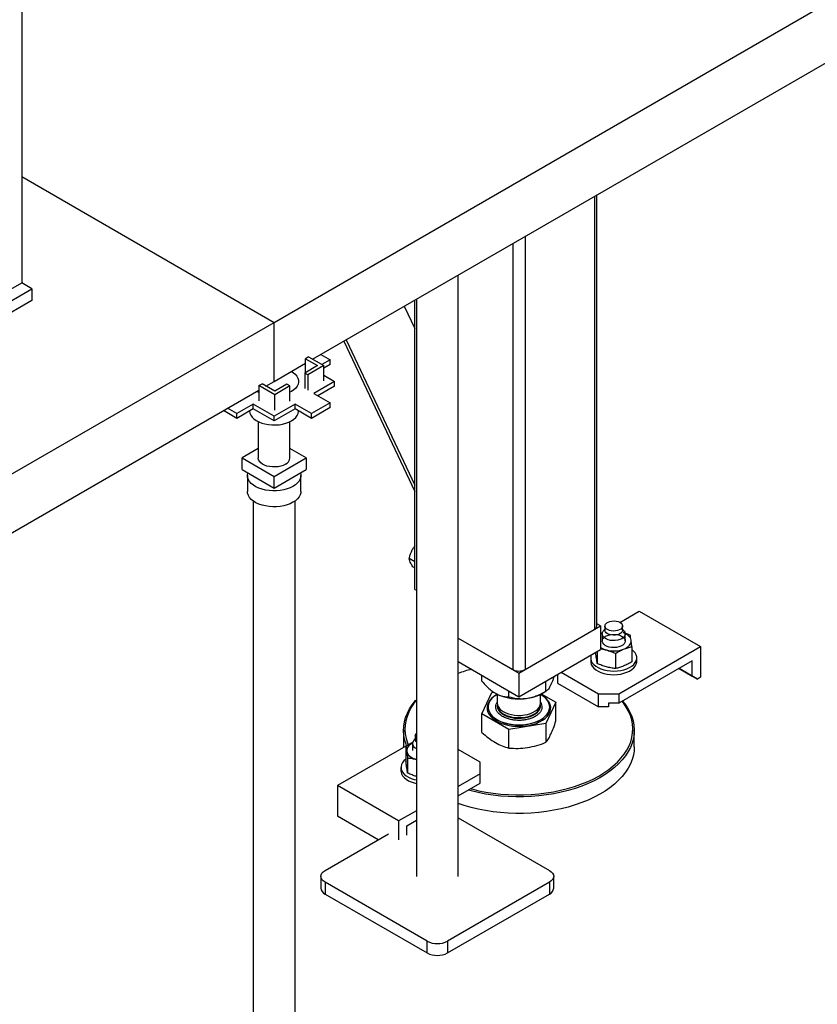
# Model space of a CAD drawing. Header units: millimetres. Extents: x 5 to 589, y 5 to 415.
# Tile 59 of 66: x 518 to 532, y 277 to 294. Entities that reach past the tile are written whole.
import ezdxf

# ---------------------------------------------------------------- set-up
doc = ezdxf.new("R2010")
doc.units = ezdxf.units.MM
doc.layers.add('TRAIT-FORT', color=4, linetype='Continuous', lineweight=25)

msp = doc.modelspace()

# ---------------------------------------------------------------- linework, layer by layer
at = {"layer": 'TRAIT-FORT', "color": 4, "linetype": 'Continuous', "lineweight": 25}
for p, q in [((518.19836, 326.01165), (518.19836, 289.26731)), ((522.57331, 288.58227), (533.17991, 294.70533)), ((523.23891, 287.94584), (532.91694, 293.53284)), ((518.19836, 291.10787), (522.57331, 288.58227)), ((528.12418, 290.76604), (528.12418, 283.26245)), ((528.16811, 283.32368), (528.16811, 290.7914)), ((526.9221, 290.07209), (526.9221, 282.56851)), ((526.70997, 289.94963), (526.70997, 282.56851)), ((525.76424, 278.98619), (525.76424, 289.40367)), ((525.76424, 278.98619), (525.76424, 289.40367)), ((525.76424, 278.98619), (525.76424, 289.40367)), ((512.54151, 285.79758), (518.37514, 289.16526)), ((516.07704, 288.0427), (518.19836, 289.26731)), ((518.37514, 289.16526), (518.19836, 289.26731)), ((518.37514, 289.16526), (518.37514, 288.96112)), ((518.37514, 288.96112), (512.54151, 285.59344)), ((525.01291, 283.95647), (525.01291, 288.96994)), ((525.03924, 288.98514), (525.03924, 278.98619)), ((525.03924, 288.98514), (525.03924, 278.98619)), ((525.03924, 288.98514), (525.03924, 278.98619)), ((524.82948, 288.86405), (525.01291, 288.47706)), ((511.96671, 282.45921), (522.57331, 288.58227)), ((522.57331, 287.56159), (522.57331, 288.58227)), ((523.81958, 288.28105), (525.01291, 285.76346)), ((523.77913, 288.2577), (525.01291, 285.65478)), ((523.17081, 287.98515), (523.11778, 287.95453)), ((523.11778, 287.95453), (523.32772, 287.83333)), ((523.11778, 287.71214), (523.11778, 287.95453)), ((523.17081, 287.98515), (523.43379, 287.83333)), ((523.38029, 288.02745), (523.54204, 287.93408)), ((523.54204, 287.93408), (523.40066, 287.85246)), ((523.54204, 287.85242), (523.54204, 287.93408)), ((522.57331, 287.56159), (523.11778, 287.87591)), ((523.32772, 287.83333), (523.10675, 287.70577)), ((523.43379, 287.83333), (523.15978, 287.67516)), ((523.54204, 287.85242), (523.43379, 287.78993)), ((523.43379, 287.56796), (523.43379, 287.83333)), ((523.10675, 287.70577), (523.10675, 287.4404)), ((523.15978, 287.67516), (523.10675, 287.70577)), ((523.15978, 287.67516), (523.15978, 287.40978)), ((523.43379, 287.67001), (523.62159, 287.56159)), ((522.31033, 287.4884), (522.36337, 287.51902)), ((522.58434, 287.33022), (522.31033, 287.4884)), ((522.31033, 287.4884), (522.31033, 287.22303)), ((522.58434, 287.39145), (522.36337, 287.51902)), ((522.43146, 287.47971), (522.57331, 287.56159)), ((522.79428, 287.51265), (522.58434, 287.39145)), ((522.84731, 287.48203), (522.58434, 287.33022)), ((522.84731, 287.48203), (522.79428, 287.51265)), ((522.84731, 287.21666), (522.84731, 287.48203)), ((523.62159, 287.56159), (523.2592, 287.35239)), ((523.62159, 287.47994), (523.32992, 287.31156)), ((523.62159, 287.47994), (523.62159, 287.56159)), ((512.63231, 281.82277), (522.31033, 287.40978)), ((522.58434, 287.06485), (522.58434, 287.33022)), ((522.87383, 287.3881), (522.84731, 287.37404)), ((523.2592, 287.35239), (523.54204, 287.18911)), ((521.92807, 287.00235), (521.76632, 287.09573)), ((522.21092, 287.16563), (521.92807, 287.00235)), ((522.21092, 287.08398), (521.92807, 286.9207)), ((522.57331, 286.95643), (522.21092, 287.16563)), ((522.21092, 287.08398), (522.21092, 287.16563)), ((522.57331, 286.87477), (522.21092, 287.08398)), ((522.9357, 287.16563), (522.57331, 286.95643)), ((522.9357, 287.08398), (522.57331, 286.87477)), ((523.21854, 287.00235), (522.9357, 287.16563)), ((522.9357, 287.08398), (522.9357, 287.16563)), ((523.21854, 286.9207), (522.9357, 287.08398)), ((523.54204, 287.18911), (523.21854, 287.00235)), ((523.54204, 287.10745), (523.21854, 286.9207)), ((523.54204, 287.10745), (523.54204, 287.18911)), ((521.92807, 286.9207), (521.6956, 287.0549)), ((521.92807, 286.9207), (521.92807, 287.00235)), ((522.57331, 286.87477), (522.57331, 286.95643)), ((523.21854, 286.9207), (523.21854, 287.00235)), ((522.29831, 286.86419), (522.29831, 286.23652)), ((522.29831, 286.86419), (522.29831, 286.23652)), ((522.29831, 286.86419), (522.29831, 286.23652)), ((522.84831, 286.23652), (522.84831, 286.86419)), ((522.84831, 286.23652), (522.84831, 286.86419)), ((522.84831, 286.23652), (522.84831, 286.86419)), ((522.29831, 286.39922), (522.01646, 286.23652)), ((523.13015, 286.23652), (522.84831, 286.39922)), ((522.01646, 286.23652), (522.57331, 285.91506)), ((522.01646, 286.03238), (522.01646, 286.23652)), ((522.57331, 285.91506), (523.13015, 286.23652)), ((523.13015, 286.23652), (523.13015, 286.03238)), ((522.01646, 286.03238), (522.57331, 285.71092)), ((522.11081, 285.93031), (522.11081, 285.65473)), ((522.11081, 285.93031), (522.11081, 285.65473)), ((522.11081, 285.93031), (522.11081, 285.65473)), ((522.57331, 285.71092), (523.13015, 286.03238)), ((522.57331, 285.71092), (522.57331, 285.91506)), ((523.03581, 285.65473), (523.03581, 285.93031)), ((523.03581, 285.65473), (523.03581, 285.93031)), ((523.03581, 285.65473), (523.03581, 285.93031)), ((522.21081, 285.48892), (522.21081, 268.37288)), ((522.21081, 285.48892), (522.21081, 268.37288)), ((522.21081, 285.48892), (522.21081, 268.37288)), ((522.93581, 268.37288), (522.93581, 285.48892)), ((522.93581, 268.37288), (522.93581, 285.48892)), ((522.93581, 268.37288), (522.93581, 285.48892)), ((525.01291, 284.43654), (524.91161, 284.49501)), ((525.01291, 284.32886), (524.97849, 284.34874)), ((525.01291, 283.95647), (525.03924, 283.94127)), ((528.56798, 283.38573), (528.902, 283.57856)), ((528.902, 283.57856), (529.96266, 282.96625)), ((526.81603, 282.50728), (528.23025, 283.32368)), ((528.23025, 283.32368), (528.16811, 283.35955)), ((528.23025, 283.32368), (528.23025, 282.91541)), ((528.30756, 283.32353), (528.30756, 283.25208)), ((528.61256, 283.25208), (528.61256, 283.32353)), ((526.9221, 282.56851), (528.12418, 283.26245)), ((528.23025, 283.19076), (528.26531, 283.211)), ((528.26415, 283.19536), (528.23025, 283.18011)), ((528.26006, 283.18472), (528.26006, 283.06428)), ((528.30756, 283.27081), (528.27737, 283.23171)), ((528.30806, 283.24491), (528.30756, 283.25208)), ((528.64274, 283.23171), (528.61256, 283.27081)), ((528.66006, 283.06428), (528.66006, 283.18472)), ((525.76424, 283.11446), (526.81603, 282.50728)), ((525.76424, 283.11446), (526.70997, 282.56851)), ((526.81603, 282.099), (528.23025, 282.91541)), ((528.17516, 282.88361), (528.17516, 282.67219)), ((528.48827, 282.85137), (528.48827, 282.58664)), ((528.54844, 282.14984), (529.96266, 282.96625)), ((528.77317, 282.96513), (528.77317, 282.70041)), ((529.96266, 282.96625), (529.96266, 282.4355)), ((525.76424, 282.70619), (526.81603, 282.099)), ((528.06006, 282.77236), (528.06006, 282.71112)), ((529.82124, 282.7213), (528.54844, 281.98653)), ((528.86006, 282.71112), (528.86006, 282.77236)), ((529.82124, 282.45593), (529.82124, 282.7213)), ((526.1747, 282.36626), (526.1747, 282.46924)), ((526.81603, 282.50728), (526.81603, 282.099)), ((527.48778, 282.4868), (527.48778, 282.3335)), ((527.54949, 282.52242), (528.19489, 282.14984)), ((529.90962, 282.40488), (529.59137, 282.58861)), ((529.59139, 282.58861), (529.82124, 282.45593)), ((527.28552, 282.19443), (527.28552, 282.37003)), ((527.48778, 282.3335), (528.19489, 281.92529)), ((529.82124, 282.45593), (529.90962, 282.40488)), ((529.96266, 282.4355), (529.90962, 282.40488)), ((526.1747, 281.8037), (526.34655, 282.17393)), ((526.34655, 282.17393), (526.37908, 282.17896)), ((526.44103, 282.14119), (526.44103, 281.99068)), ((526.64419, 282.09523), (526.64419, 282.19821)), ((527.19103, 281.99068), (527.19103, 282.14119)), ((527.20448, 282.14809), (527.45736, 282.00211)), ((527.22268, 282.15815), (527.28559, 282.19448)), ((528.19489, 282.14984), (528.54844, 282.14984)), ((528.19489, 281.92529), (528.19489, 282.14984)), ((528.54844, 282.14984), (528.54844, 281.98653)), ((527.19103, 281.9968), (527.2024, 281.979)), ((527.45736, 282.00211), (527.28552, 281.63187)), ((527.45736, 281.67864), (527.45736, 282.00211)), ((528.37167, 281.98653), (528.37167, 281.92529)), ((528.54844, 281.98653), (528.37167, 281.98653)), ((526.64419, 281.53267), (526.1747, 281.8037)), ((526.1747, 281.48023), (526.1747, 281.8037)), ((526.28228, 281.91923), (526.28228, 281.91719)), ((526.44103, 281.95201), (526.44103, 281.93965)), ((527.19064, 281.92976), (527.19103, 281.93965)), ((527.19103, 281.93965), (527.19103, 281.95201)), ((527.34978, 281.91719), (527.34978, 281.91923)), ((528.37167, 281.92529), (528.19489, 281.92529)), ((527.28552, 281.63187), (526.64419, 281.53267)), ((527.28552, 281.63187), (527.28552, 281.30841)), ((524.81603, 281.51709), (524.81603, 281.2313)), ((526.64419, 281.2092), (526.64419, 281.53267)), ((528.81603, 281.2313), (528.81603, 281.51709)), ((524.97726, 281.31286), (523.66941, 280.55785)), ((524.97201, 281.28657), (524.97201, 281.16613)), ((525.01951, 281.37266), (524.98933, 281.33357)), ((525.01951, 281.42538), (525.01951, 281.35393)), ((524.8589, 281.23809), (524.8589, 280.97336)), ((526.14428, 280.96605), (525.76424, 281.18545)), ((524.88711, 281.03877), (524.88711, 280.77404)), ((526.14428, 280.76195), (526.14428, 280.96605)), ((524.77201, 280.87422), (524.77201, 280.81297)), ((526.14428, 280.76195), (525.76424, 280.54255)), ((525.76424, 280.37925), (526.14428, 280.59864)), ((526.14428, 280.59864), (526.14428, 280.76195)), ((524.73007, 279.94554), (523.66941, 280.55785)), ((523.66941, 280.55785), (523.66941, 280.0271)), ((525.03924, 280.12402), (524.73007, 279.94554)), ((524.37646, 279.61892), (523.66941, 280.0271)), ((524.73007, 279.94554), (524.73007, 279.61892)), ((524.87149, 279.86387), (525.03924, 279.96071)), ((525.76424, 280.00153), (527.34628, 279.08824)), ((524.87149, 279.70057), (524.87149, 279.86387)), ((523.45719, 279.08824), (524.55327, 279.72099)), ((523.38397, 278.98619), (523.38397, 278.78205)), ((523.38397, 278.98619), (523.38397, 278.78205)), ((523.38397, 278.98619), (523.38397, 278.78205)), ((527.4195, 278.78205), (527.4195, 278.98619)), ((527.4195, 278.78205), (527.4195, 278.98619)), ((527.4195, 278.78205), (527.4195, 278.98619)), ((525.22496, 277.86363), (523.45719, 278.88414)), ((523.45719, 278.88414), (523.45719, 278.68)), ((527.34628, 278.88414), (525.57851, 277.86363)), ((527.34628, 278.88414), (527.34628, 278.68)), ((523.45719, 278.68), (525.22496, 277.65949)), ((525.57851, 277.65949), (527.34628, 278.68)), ((525.22496, 277.65949), (525.22496, 277.86363)), ((525.57851, 277.86363), (525.57851, 277.65949))]:
    msp.add_line(p, q, dxfattribs=at)
at = {"layer": 'TRAIT-FORT', "color": 4, "linetype": 'Continuous', "lineweight": 25, "flags": 128}
for points in [[(522.87383, 287.73508), (522.90489, 287.71506), (522.94007, 287.68556), (522.96743, 287.65341), (522.98638, 287.6193), (522.99654, 287.58397), (522.99767, 287.54815), (522.98976, 287.51263), (522.97297, 287.47815), (522.94767, 287.44544), (522.91438, 287.41521), (522.87383, 287.3881)], [(522.87383, 287.73508), (522.90489, 287.71506), (522.94007, 287.68556), (522.96743, 287.65341), (522.98638, 287.6193), (522.99654, 287.58397), (522.99767, 287.54815), (522.98976, 287.51263), (522.97297, 287.47815), (522.94767, 287.44544), (522.91438, 287.41521), (522.87383, 287.3881)], [(522.87383, 287.73508), (522.90489, 287.71506), (522.94007, 287.68556), (522.96743, 287.65341), (522.98638, 287.6193), (522.99654, 287.58397), (522.99767, 287.54815), (522.98976, 287.51263), (522.97297, 287.47815), (522.94767, 287.44544), (522.91438, 287.41521), (522.87383, 287.3881)], [(522.31033, 287.36885), (522.30746, 287.37017), (522.27279, 287.3881)], [(522.31033, 287.36885), (522.30746, 287.37017), (522.27279, 287.3881)], [(522.31033, 287.36885), (522.30746, 287.37017), (522.27279, 287.3881)], [(522.14835, 287.04786), (522.14838, 287.04677), (522.15404, 287.0111), (522.16863, 286.97629), (522.19185, 286.94307), (522.2232, 286.91216), (522.26201, 286.88422), (522.30746, 286.85983), (522.35857, 286.83953), (522.41426, 286.82373), (522.47334, 286.81279), (522.53455, 286.80693), (522.59658, 286.80627), (522.65812, 286.81084), (522.71786, 286.82053), (522.77451, 286.83514), (522.82687, 286.85436), (522.87383, 286.87777)], [(522.14835, 287.04786), (522.14838, 287.04677), (522.15404, 287.0111), (522.16863, 286.97629), (522.19185, 286.94307), (522.2232, 286.91216), (522.26201, 286.88422), (522.30746, 286.85983), (522.35857, 286.83953), (522.41426, 286.82373), (522.47334, 286.81279), (522.53455, 286.80693), (522.59658, 286.80627), (522.65812, 286.81084), (522.71786, 286.82053), (522.77451, 286.83514), (522.82687, 286.85436), (522.87383, 286.87777)], [(522.14835, 287.04786), (522.14838, 287.04677), (522.15404, 287.0111), (522.16863, 286.97629), (522.19185, 286.94307), (522.2232, 286.91216), (522.26201, 286.88422), (522.30746, 286.85983), (522.35857, 286.83953), (522.41426, 286.82373), (522.47334, 286.81279), (522.53455, 286.80693), (522.59658, 286.80627), (522.65812, 286.81084), (522.71786, 286.82053), (522.77451, 286.83514), (522.82687, 286.85436), (522.87383, 286.87777)], [(522.87383, 286.87777), (522.91438, 286.90488), (522.94767, 286.9351), (522.97297, 286.96781), (522.98976, 287.00229), (522.99767, 287.03782), (522.99827, 287.04786)], [(522.87383, 286.87777), (522.91438, 286.90488), (522.94767, 286.9351), (522.97297, 286.96781), (522.98976, 287.00229), (522.99767, 287.03782), (522.99827, 287.04786)], [(522.87383, 286.87777), (522.91438, 286.90488), (522.94767, 286.9351), (522.97297, 286.96781), (522.98976, 287.00229), (522.99767, 287.03782), (522.99827, 287.04786)], [(522.76776, 286.12426), (522.72992, 286.10602), (522.68704, 286.09197), (522.6405, 286.08257), (522.59181, 286.07812), (522.54252, 286.07876), (522.49422, 286.08447), (522.44846, 286.09507), (522.40672, 286.11021), (522.37033, 286.12941), (522.34046, 286.15205), (522.31808, 286.17741), (522.3039, 286.20467), (522.29838, 286.23295), (522.29831, 286.23652)], [(522.76776, 286.12426), (522.72992, 286.10602), (522.68704, 286.09197), (522.6405, 286.08257), (522.59181, 286.07812), (522.54252, 286.07876), (522.49422, 286.08447), (522.44846, 286.09507), (522.40672, 286.11021), (522.37033, 286.12941), (522.34046, 286.15205), (522.31808, 286.17741), (522.3039, 286.20467), (522.29838, 286.23295), (522.29831, 286.23652)], [(522.76776, 286.12426), (522.72992, 286.10602), (522.68704, 286.09197), (522.6405, 286.08257), (522.59181, 286.07812), (522.54252, 286.07876), (522.49422, 286.08447), (522.44846, 286.09507), (522.40672, 286.11021), (522.37033, 286.12941), (522.34046, 286.15205), (522.31808, 286.17741), (522.3039, 286.20467), (522.29838, 286.23295), (522.29831, 286.23652)], [(522.90034, 285.74152), (522.85165, 285.71708), (522.79753, 285.69679), (522.73905, 285.68105), (522.67735, 285.67016), (522.61362, 285.66433), (522.5491, 285.66368), (522.48506, 285.66822), (522.42273, 285.67786), (522.36334, 285.69242), (522.30803, 285.7116), (522.25788, 285.73505), (522.21388, 285.76229), (522.17687, 285.7928), (522.14757, 285.82599), (522.12657, 285.86121), (522.11426, 285.89777), (522.11088, 285.93497), (522.1165, 285.97208), (522.11712, 285.97427)], [(522.90034, 285.74152), (522.85165, 285.71708), (522.79753, 285.69679), (522.73905, 285.68105), (522.67735, 285.67016), (522.61362, 285.66433), (522.5491, 285.66368), (522.48506, 285.66822), (522.42273, 285.67786), (522.36334, 285.69242), (522.30803, 285.7116), (522.25788, 285.73505), (522.21388, 285.76229), (522.17687, 285.7928), (522.14757, 285.82599), (522.12657, 285.86121), (522.11426, 285.89777), (522.11088, 285.93497), (522.1165, 285.97208), (522.11712, 285.97427)], [(522.90034, 285.74152), (522.85165, 285.71708), (522.79753, 285.69679), (522.73905, 285.68105), (522.67735, 285.67016), (522.61362, 285.66433), (522.5491, 285.66368), (522.48506, 285.66822), (522.42273, 285.67786), (522.36334, 285.69242), (522.30803, 285.7116), (522.25788, 285.73505), (522.21388, 285.76229), (522.17687, 285.7928), (522.14757, 285.82599), (522.12657, 285.86121), (522.11426, 285.89777), (522.11088, 285.93497), (522.1165, 285.97208), (522.11712, 285.97427)], [(523.0295, 285.97427), (523.03517, 285.94429), (523.03405, 285.90704), (523.02395, 285.87025), (523.00509, 285.83463), (522.97782, 285.80087), (522.94268, 285.76963), (522.90034, 285.74152)], [(523.0295, 285.97427), (523.03517, 285.94429), (523.03405, 285.90704), (523.02395, 285.87025), (523.00509, 285.83463), (522.97782, 285.80087), (522.94268, 285.76963), (522.90034, 285.74152)], [(523.0295, 285.97427), (523.03517, 285.94429), (523.03405, 285.90704), (523.02395, 285.87025), (523.00509, 285.83463), (522.97782, 285.80087), (522.94268, 285.76963), (522.90034, 285.74152)], [(522.90034, 285.46594), (522.85165, 285.4415), (522.79753, 285.42121), (522.73905, 285.40547), (522.67735, 285.39458), (522.61362, 285.38875), (522.5491, 285.3881), (522.48506, 285.39264), (522.42273, 285.40228), (522.36334, 285.41684), (522.30803, 285.43602), (522.25788, 285.45946), (522.21388, 285.4867), (522.17687, 285.51722), (522.14757, 285.55041), (522.12657, 285.58563), (522.11426, 285.62219), (522.11081, 285.65473)], [(522.90034, 285.46594), (522.85165, 285.4415), (522.79753, 285.42121), (522.73905, 285.40547), (522.67735, 285.39458), (522.61362, 285.38875), (522.5491, 285.3881), (522.48506, 285.39264), (522.42273, 285.40228), (522.36334, 285.41684), (522.30803, 285.43602), (522.25788, 285.45946), (522.21388, 285.4867), (522.17687, 285.51722), (522.14757, 285.55041), (522.12657, 285.58563), (522.11426, 285.62219), (522.11081, 285.65473)], [(522.90034, 285.46594), (522.85165, 285.4415), (522.79753, 285.42121), (522.73905, 285.40547), (522.67735, 285.39458), (522.61362, 285.38875), (522.5491, 285.3881), (522.48506, 285.39264), (522.42273, 285.40228), (522.36334, 285.41684), (522.30803, 285.43602), (522.25788, 285.45946), (522.21388, 285.4867), (522.17687, 285.51722), (522.14757, 285.55041), (522.12657, 285.58563), (522.11426, 285.62219), (522.11081, 285.65473)], [(523.03581, 285.65473), (523.03405, 285.63146), (523.02395, 285.59467), (523.00509, 285.55905), (522.97782, 285.52529), (522.94268, 285.49405), (522.90034, 285.46594)], [(523.03581, 285.65473), (523.03405, 285.63146), (523.02395, 285.59467), (523.00509, 285.55905), (522.97782, 285.52529), (522.94268, 285.49405), (522.90034, 285.46594)], [(523.03581, 285.65473), (523.03405, 285.63146), (523.02395, 285.59467), (523.00509, 285.55905), (522.97782, 285.52529), (522.94268, 285.49405), (522.90034, 285.46594)], [(528.61205, 283.3307), (528.6106, 283.30949), (528.60041, 283.2891), (528.58206, 283.27071), (528.55662, 283.25539), (528.52557, 283.24403), (528.49071, 283.23729), (528.45407, 283.23556), (528.41777, 283.23894), (528.38394, 283.24724), (528.35452, 283.25998), (528.33124, 283.2764), (528.31545, 283.29557), (528.30806, 283.31636), (528.30951, 283.33757), (528.3197, 283.35796), (528.33805, 283.37635), (528.36349, 283.39167), (528.39454, 283.40303), (528.4294, 283.40977), (528.46604, 283.4115), (528.50234, 283.40811), (528.53617, 283.39981), (528.56559, 283.38708), (528.58887, 283.37066), (528.60466, 283.35149), (528.61205, 283.3307)], [(528.65939, 283.19412), (528.65823, 283.16916), (528.64781, 283.14493), (528.6286, 283.12256), (528.60152, 283.1031), (528.56782, 283.08745), (528.52908, 283.07635), (528.48711, 283.07032), (528.44388, 283.06964), (528.40141, 283.07434), (528.36167, 283.08419), (528.32654, 283.09875), (528.29765, 283.11733), (528.27636, 283.13906), (528.26365, 283.16293), (528.26013, 283.18781), (528.26595, 283.21255), (528.27737, 283.23171)], [(528.26197, 283.05493), (528.26312, 283.07973), (528.27348, 283.10381), (528.29256, 283.12604), (528.31948, 283.14538), (528.35297, 283.16093), (528.39146, 283.17196), (528.43317, 283.17796), (528.47613, 283.17864), (528.51834, 283.17397), (528.55782, 283.16417), (528.59273, 283.1497), (528.62144, 283.13124), (528.64261, 283.10965), (528.65523, 283.08593), (528.65873, 283.0612), (528.65294, 283.03662), (528.63814, 283.01333), (528.615, 282.99242), (528.58462, 282.97487), (528.54841, 282.9615), (528.50808, 282.95294), (528.4655, 282.94958), (528.42266, 282.95159), (528.38157, 282.95887), (528.34415, 282.97107), (528.31215, 282.98763), (528.28707, 283.00778), (528.27008, 283.03057), (528.26197, 283.05493)], [(528.61256, 283.25208), (528.6106, 283.23805), (528.60041, 283.21765), (528.58206, 283.19926), (528.55662, 283.18394), (528.52557, 283.17258), (528.49071, 283.16584), (528.45407, 283.16411), (528.41777, 283.1675), (528.38394, 283.1758), (528.35452, 283.18853), (528.33124, 283.20496), (528.31545, 283.22412), (528.30806, 283.24491)], [(528.75906, 283.07838), (528.75331, 283.10079), (528.74255, 283.12258), (528.72695, 283.14337), (528.70678, 283.1628), (528.68239, 283.18055), (528.6542, 283.19631), (528.62269, 283.20981), (528.62167, 283.21018)], [(528.64274, 283.23171), (528.65123, 283.21864), (528.65939, 283.19412)], [(528.63072, 282.92185), (528.66146, 282.93592), (528.68876, 282.9522), (528.71215, 282.97039), (528.73122, 282.99019), (528.74565, 283.01125), (528.75519, 283.03323), (528.75969, 283.05573), (528.75906, 283.07838)], [(528.06138, 282.75356), (528.07069, 282.71946), (528.0887, 282.68655), (528.115, 282.65556), (528.14901, 282.62718), (528.18997, 282.60204), (528.23696, 282.5807), (528.28894, 282.56365), (528.34473, 282.55125), (528.40311, 282.5438), (528.46275, 282.54145), (528.52234, 282.54427), (528.58053, 282.55217), (528.63603, 282.565), (528.68761, 282.58245), (528.7341, 282.60415), (528.77446, 282.62961), (528.80781, 282.65826), (528.83338, 282.68945), (528.85062, 282.7225), (528.85913, 282.75666), (528.85873, 282.79117), (528.84942, 282.82526), (528.83141, 282.85817), (528.80511, 282.88917), (528.77317, 282.91606)], [(528.06006, 282.71112), (528.06138, 282.69231), (528.07069, 282.65822), (528.0887, 282.62531), (528.115, 282.59432), (528.14901, 282.56594), (528.18997, 282.5408), (528.23696, 282.51946), (528.28894, 282.50241), (528.34473, 282.49001), (528.40311, 282.48256), (528.46275, 282.48021), (528.52234, 282.48302), (528.58053, 282.49093), (528.63603, 282.50376), (528.68761, 282.52121), (528.7341, 282.54291), (528.77446, 282.56837), (528.80781, 282.59702), (528.83338, 282.62821), (528.85062, 282.66126), (528.85913, 282.69542), (528.86006, 282.71112)], [(526.42618, 282.12789), (526.38322, 282.09998), (526.34311, 282.06641), (526.31078, 282.03016), (526.28674, 281.99182), (526.27139, 281.95201), (526.26498, 281.9114), (526.26762, 281.87065), (526.27927, 281.83043), (526.29973, 281.7914), (526.32866, 281.7542), (526.3656, 281.71945), (526.40994, 281.6877), (526.46094, 281.65949), (526.51778, 281.63527), (526.57951, 281.61545), (526.64513, 281.60035), (526.71355, 281.59022), (526.78365, 281.58522), (526.85429, 281.58544), (526.9243, 281.59087), (526.99253, 281.60142), (527.05786, 281.61693), (527.11922, 281.63713), (527.17561, 281.66169), (527.22608, 281.69022), (527.26983, 281.72223), (527.30613, 281.75722), (527.33437, 281.79459), (527.35411, 281.83375), (527.36501, 281.87404), (527.3669, 281.9148), (527.35974, 281.95537), (527.34365, 281.99508), (527.3189, 282.03327), (527.2859, 282.06932), (527.24517, 282.10264), (527.20589, 282.12789)], [(526.44328, 282.13978), (526.419, 282.12517), (526.37664, 282.09417), (526.3415, 282.06029), (526.31415, 282.0241), (526.29504, 281.98619), (526.28448, 281.94718), (526.28266, 281.90771), (526.28959, 281.86843), (526.30516, 281.82999), (526.32913, 281.793), (526.36108, 281.7581), (526.40051, 281.72583), (526.44677, 281.69675), (526.49908, 281.67131), (526.5566, 281.64995), (526.61838, 281.63301), (526.6834, 281.62077), (526.75061, 281.61343), (526.81888, 281.61111), (526.88711, 281.61385), (526.95418, 281.62161)], [(526.95418, 281.62161), (527.01897, 281.63425), (527.08043, 281.65157), (527.13755, 281.67328), (527.1894, 281.69904), (527.23511, 281.72841), (527.27394, 281.76091), (527.30525, 281.79602), (527.32852, 281.83314), (527.34339, 281.87168), (527.34959, 281.911), (527.34703, 281.95046), (527.33576, 281.9894), (527.31595, 282.02719), (527.28793, 282.06321), (527.25216, 282.09687), (527.20923, 282.1276), (527.19103, 282.1385)], [(524.86992, 281.25089), (524.85919, 281.27852), (524.83596, 281.3545), (524.82157, 281.43122), (524.81609, 281.50831), (524.81954, 281.58545), (524.83191, 281.66228), (524.85314, 281.73846), (524.88313, 281.81365), (524.92176, 281.88752), (524.96885, 281.95973), (525.02419, 282.02997), (525.03924, 282.04712)], [(525.03924, 282.03531), (524.99194, 281.97461), (524.94544, 281.9033), (524.90729, 281.83035), (524.87767, 281.7561), (524.85671, 281.68087), (524.8445, 281.60501), (524.84109, 281.52883), (524.8465, 281.4527), (524.86071, 281.37695), (524.88365, 281.30191), (524.8975, 281.26681)], [(528.61309, 282.02385), (528.65134, 281.97589), (528.70033, 281.90409), (528.7409, 281.83057), (528.77287, 281.75565), (528.7961, 281.67967), (528.81049, 281.60296), (528.81597, 281.52586), (528.81252, 281.44873), (528.80016, 281.3719), (528.77893, 281.29572), (528.74893, 281.22053), (528.7103, 281.14666), (528.66321, 281.07444), (528.60787, 281.00421), (528.54453, 280.93626), (528.47347, 280.87091), (528.39501, 280.80845), (528.30949, 280.74915), (528.2173, 280.69328), (528.11886, 280.64108), (528.01459, 280.5928), (527.90498, 280.54865), (527.7905, 280.50883), (527.67167, 280.47351), (527.54901, 280.44284), (527.42308, 280.41698), (527.29445, 280.39603), (527.16367, 280.38009), (527.03134, 280.36922), (526.89805, 280.36348), (526.7644, 280.3629), (526.63097, 280.36746), (526.49837, 280.37717), (526.36719, 280.39196), (526.23802, 280.41178), (526.11142, 280.43654), (525.98797, 280.46612), (525.93819, 280.47967)], [(525.98088, 280.50431), (525.99833, 280.49967), (526.12023, 280.47046), (526.24524, 280.44601), (526.3728, 280.42644), (526.50234, 280.41183), (526.63328, 280.40225), (526.76504, 280.39774), (526.89703, 280.39832), (527.02865, 280.40398), (527.15932, 280.41471), (527.28847, 280.43046), (527.4155, 280.45115), (527.53985, 280.47669), (527.66097, 280.50696), (527.77832, 280.54185), (527.89137, 280.58117), (527.99961, 280.62477), (528.10257, 280.67245), (528.19979, 280.72399), (528.29082, 280.77916), (528.37527, 280.83772), (528.45275, 280.8994), (528.52293, 280.96394), (528.58548, 281.03103), (528.64012, 281.10039), (528.68662, 281.1717), (528.72477, 281.24465), (528.75439, 281.3189), (528.77535, 281.39413), (528.78757, 281.47), (528.79097, 281.54617), (528.78556, 281.6223), (528.77135, 281.69805), (528.74841, 281.77309), (528.71684, 281.84707), (528.67678, 281.91967), (528.6284, 281.99057), (528.60576, 282.01963)], [(526.44103, 281.99068), (526.44507, 281.959), (526.45779, 281.92668), (526.47891, 281.89586), (526.50794, 281.86727), (526.54418, 281.84156), (526.5868, 281.81935), (526.63479, 281.80116), (526.68702, 281.78741), (526.74229, 281.77843), (526.79928, 281.77441), (526.85666, 281.77547), (526.91309, 281.78157)], [(526.91309, 281.78157), (526.96724, 281.79258), (527.01786, 281.80822), (527.06374, 281.82815), (527.10381, 281.85188), (527.13714, 281.87887), (527.16294, 281.90848), (527.18061, 281.94001), (527.18974, 281.97273), (527.19103, 281.99068)], [(526.28228, 281.91719), (526.28266, 281.90567), (526.28959, 281.86639), (526.30516, 281.82794), (526.32913, 281.79096), (526.36108, 281.75606), (526.40051, 281.72379), (526.44677, 281.69471), (526.49908, 281.66927), (526.5566, 281.64791), (526.61838, 281.63097), (526.6834, 281.61873), (526.75061, 281.61139), (526.81888, 281.60907), (526.88711, 281.61181), (526.95418, 281.61956)], [(526.44103, 281.95201), (526.44122, 281.9451), (526.44744, 281.91215), (526.4623, 281.88014), (526.48545, 281.84981), (526.51635, 281.82187), (526.55427, 281.79699), (526.59833, 281.77574), (526.64749, 281.75862), (526.70061, 281.74604), (526.75642, 281.73828), (526.81364, 281.73553), (526.87091, 281.73786), (526.92689, 281.7452), (526.98028, 281.7574), (527.02981, 281.77415), (527.07434, 281.79507), (527.11281, 281.81968), (527.14432, 281.84738), (527.16814, 281.87754), (527.18371, 281.90944), (527.19066, 281.94234), (527.19103, 281.95201)], [(526.44103, 281.93965), (526.44507, 281.90797), (526.45779, 281.87565), (526.47891, 281.84483), (526.50794, 281.81623), (526.54418, 281.79053), (526.5868, 281.76832), (526.63479, 281.75013), (526.68702, 281.73638), (526.74229, 281.72739), (526.79928, 281.72338), (526.85666, 281.72444), (526.91309, 281.73054)], [(526.91309, 281.73054), (526.96724, 281.74154), (527.01786, 281.75719), (527.06374, 281.77711), (527.10381, 281.80085), (527.13714, 281.82783), (527.16294, 281.85744), (527.18061, 281.88898), (527.18974, 281.9217), (527.19064, 281.92976)], [(526.95418, 281.61956), (527.01897, 281.63221), (527.08043, 281.64953), (527.13755, 281.67124), (527.1894, 281.697), (527.23511, 281.72637), (527.27394, 281.75887), (527.30525, 281.79397), (527.32852, 281.8311), (527.34339, 281.86964), (527.34959, 281.90896), (527.34978, 281.91719)], [(524.97222, 281.29532), (524.9706, 281.29448), (524.9433, 281.27821), (524.91992, 281.26002), (524.90085, 281.24022), (524.88641, 281.21915), (524.87687, 281.19718), (524.87237, 281.17467), (524.87301, 281.15202)], [(525.03924, 281.38207), (525.0274, 281.39742), (525.02002, 281.41821)], [(524.81613, 281.21984), (524.81609, 281.22252), (524.81603, 281.2313)], [(524.87301, 281.15202), (524.87875, 281.12961), (524.88952, 281.10783), (524.90512, 281.08704), (524.92528, 281.06761), (524.94967, 281.04986), (524.97786, 281.0341), (525.00937, 281.0206), (525.03924, 281.01083)], [(528.81603, 281.2313), (528.81252, 281.16294), (528.80016, 281.08611), (528.77893, 281.00993), (528.74893, 280.93474), (528.7103, 280.86087), (528.66321, 280.78866), (528.60787, 280.71842), (528.54453, 280.65047), (528.47347, 280.58512), (528.39501, 280.52266), (528.30949, 280.46336), (528.2173, 280.40749)], [(524.8589, 281.01791), (524.8576, 281.01697), (524.82426, 280.98832), (524.79868, 280.95713), (524.78145, 280.92408), (524.77293, 280.88992), (524.77334, 280.85541), (524.78265, 280.82131), (524.80065, 280.7884), (524.82695, 280.75741), (524.86096, 280.72903), (524.90192, 280.70389), (524.94891, 280.68255), (525.00089, 280.6655), (525.03924, 280.65639)], [(524.77201, 280.81297), (524.77334, 280.79417), (524.78265, 280.76007), (524.80065, 280.72716), (524.82695, 280.69617), (524.86096, 280.66779), (524.90192, 280.64265), (524.94891, 280.62131), (525.00089, 280.60426), (525.03924, 280.59515)], [(528.2173, 280.40749), (528.11886, 280.35529), (528.01459, 280.30702), (527.90498, 280.26286), (527.7905, 280.22304), (527.67167, 280.18772), (527.54901, 280.15706), (527.42308, 280.13119), (527.29445, 280.11024), (527.16367, 280.0943), (527.03134, 280.08343), (526.89805, 280.07769), (526.7644, 280.07711), (526.63097, 280.08168), (526.49837, 280.09138), (526.36719, 280.10617), (526.23802, 280.12599), (526.11142, 280.15075), (525.98797, 280.18033), (525.86823, 280.2146), (525.76424, 280.24928)], [(523.45719, 278.88414), (523.4261, 278.90601), (523.403, 278.93096), (523.38877, 278.95803), (523.38397, 278.98619), (523.38877, 279.01434), (523.403, 279.04142), (523.4261, 279.06637), (523.45719, 279.08824)], [(523.45719, 278.88414), (523.4261, 278.90601), (523.403, 278.93096), (523.38877, 278.95803), (523.38397, 278.98619), (523.38877, 279.01434), (523.403, 279.04142), (523.4261, 279.06637), (523.45719, 279.08824)], [(523.45719, 278.88414), (523.4261, 278.90601), (523.403, 278.93096), (523.38877, 278.95803), (523.38397, 278.98619), (523.38877, 279.01434), (523.403, 279.04142), (523.4261, 279.06637), (523.45719, 279.08824)], [(527.34628, 279.08824), (527.37737, 279.06637), (527.40047, 279.04142), (527.4147, 279.01434), (527.4195, 278.98619), (527.4147, 278.95803), (527.40047, 278.93096), (527.37737, 278.90601), (527.34628, 278.88414)], [(527.34628, 279.08824), (527.37737, 279.06637), (527.40047, 279.04142), (527.4147, 279.01434), (527.4195, 278.98619), (527.4147, 278.95803), (527.40047, 278.93096), (527.37737, 278.90601), (527.34628, 278.88414)], [(527.34628, 279.08824), (527.37737, 279.06637), (527.40047, 279.04142), (527.4147, 279.01434), (527.4195, 278.98619), (527.4147, 278.95803), (527.40047, 278.93096), (527.37737, 278.90601), (527.34628, 278.88414)]]:
    msp.add_lwpolyline(points, dxfattribs=at)
at = {"layer": 'TRAIT-FORT', "color": 4, "linetype": 'Continuous', "lineweight": 25}
for centre, radius, start, end in [((522.71143, 286.24971), 0.13752, 294.184435, 354.495424), ((528.09304, 283.33117), 0.07544, 294.374658, 354.305201), ((528.19885, 282.77214), 0.13871, 158.615613, 187.701215), ((528.413, 283.22662), 0.32908, 236.265532, 255.699904), ((528.45925, 283.38032), 0.48949, 254.896904, 290.505358), ((526.68019, 279.97056), 2.69254, 104.781309, 109.887993), ((526.81603, 282.77321), 0.23055, 242.609672, 297.390328), ((526.81506, 282.94204), 0.88265, 242.642825, 279.771097), ((526.86493, 282.80163), 0.73625, 277.800181, 299.072442), ((525.08122, 281.4238), 0.06146, 133.089301, 185.220455), ((525.04847, 281.28544), 0.07624, 140.863874, 186.233755), ((525.08385, 281.30608), 0.11487, 194.579488, 247.14728), ((525.08071, 281.35567), 0.06123, 181.622127, 227.357907), ((523.50908, 278.79453), 0.12573, 185.694799, 245.625342), ((527.29439, 278.79453), 0.12573, 294.374658, 354.305201), ((525.40174, 278.2048), 0.38426, 242.609672, 297.390328), ((525.40174, 278.00067), 0.38426, 242.609672, 297.390328)]:
    msp.add_arc(centre, radius, start, end, dxfattribs=at)
for points, knots in [([(525.01291, 284.7097), (525.00127, 284.69457), (524.97636, 284.66219), (524.94732, 284.60855), (524.92536, 284.55145), (524.91622, 284.51394), (524.91161, 284.49501)], [0, 0, 0, 0, 0.2438347, 0.52181298, 0.75871556, 1, 1, 1, 1]), ([(524.97849, 284.34874), (524.96461, 284.37045), (524.94166, 284.40635), (524.92207, 284.45052), (524.91451, 284.477), (524.91226, 284.49101), (524.91161, 284.49501)], [0, 0, 0, 0, 0.38554949, 0.63764185, 0.89654625, 1, 1, 1, 1]), ([(528.74495, 283.16445), (528.71917, 283.17575), (528.6902, 283.18844), (528.66086, 283.19769), (528.65763, 283.1987)], [0, 0, 0, 0, 0.8901535, 1, 1, 1, 1]), ([(528.75906, 283.07838), (528.7567, 283.09436), (528.75197, 283.12645), (528.7473, 283.15174), (528.74495, 283.16445)], [0, 0, 0, 0, 0.49784375, 1, 1, 1, 1]), ([(528.77317, 282.96513), (528.77084, 282.98542), (528.76617, 283.02613), (528.76143, 283.06092), (528.75906, 283.07838)], [0, 0, 0, 0, 0.49816549, 1, 1, 1, 1]), ([(528.16105, 282.75826), (528.1587, 282.77557), (528.15396, 282.81035), (528.14929, 282.85106), (528.14694, 282.87151)], [0, 0, 0, 0, 0.49784375, 1, 1, 1, 1]), ([(528.23025, 282.92893), (528.23776, 282.92791), (528.27132, 282.92335), (528.30533, 282.91456), (528.33172, 282.90774)], [0, 0, 0, 0, 0.22389619, 1, 1, 1, 1]), ([(528.33172, 282.90774), (528.35786, 282.89992), (528.41039, 282.88423), (528.46224, 282.86235), (528.48827, 282.85137)], [0, 0, 0, 0, 0.49784375, 1, 1, 1, 1]), ([(528.48827, 282.85137), (528.51177, 282.8646), (528.55895, 282.89115), (528.60674, 282.91159), (528.63072, 282.92185)], [0, 0, 0, 0, 0.49816549, 1, 1, 1, 1]), ([(528.63072, 282.92185), (528.65451, 282.93068), (528.7023, 282.94841), (528.74948, 282.95954), (528.77317, 282.96513)], [0, 0, 0, 0, 0.49784375, 1, 1, 1, 1]), ([(528.17516, 282.67219), (528.17283, 282.68479), (528.16816, 282.71008), (528.16343, 282.74216), (528.16105, 282.75826)], [0, 0, 0, 0, 0.49816548, 1, 1, 1, 1]), ([(528.33172, 282.61583), (528.30557, 282.62364), (528.25304, 282.63934), (528.2012, 282.66121), (528.17516, 282.67219)], [0, 0, 0, 0, 0.49784375, 1, 1, 1, 1]), ([(528.77317, 282.70041), (528.74967, 282.68718), (528.70249, 282.66063), (528.6547, 282.64019), (528.63072, 282.62993)], [0, 0, 0, 0, 0.49816549, 1, 1, 1, 1]), ([(528.48827, 282.58664), (528.46244, 282.58986), (528.4106, 282.59631), (528.35807, 282.60931), (528.33172, 282.61583)], [0, 0, 0, 0, 0.49816548, 1, 1, 1, 1]), ([(528.63072, 282.62993), (528.60693, 282.6211), (528.55914, 282.60337), (528.51196, 282.59223), (528.48827, 282.58664)], [0, 0, 0, 0, 0.49784375, 1, 1, 1, 1]), ([(526.1747, 282.36626), (526.20222, 282.33572), (526.25276, 282.2796), (526.33195, 282.20801), (526.38338, 282.17489), (526.40945, 282.15811)], [0, 0, 0, 0, 0.3707742, 0.68118194, 1, 1, 1, 1]), ([(527.37144, 282.30691), (527.36397, 282.29185), (527.34887, 282.26142), (527.32689, 282.23025), (527.30564, 282.20759), (527.29225, 282.19883), (527.28552, 282.19443)], [0, 0, 0, 0, 0.24957791, 0.50436411, 0.75104693, 1, 1, 1, 1]), ([(527.42425, 282.45012), (527.42335, 282.44698), (527.41633, 282.42247), (527.40217, 282.38249), (527.38539, 282.33785), (527.37504, 282.3149), (527.37144, 282.30691)], [0, 0, 0, 0, 0.05435558, 0.4244915, 0.79962284, 1, 1, 1, 1]), ([(526.40945, 282.15811), (526.41356, 282.15578), (526.44644, 282.13716), (526.50899, 282.11144), (526.58298, 282.0969), (526.62704, 282.0957), (526.64419, 282.09523)], [0, 0, 0, 0, 0.05039955, 0.40261353, 0.76758847, 1, 1, 1, 1]), ([(526.96485, 282.0722), (526.99274, 282.07755), (527.04909, 282.08836), (527.13111, 282.11723), (527.21041, 282.15261), (527.26041, 282.18045), (527.28552, 282.19443)], [0, 0, 0, 0, 0.24957791, 0.50436411, 0.75104693, 1, 1, 1, 1]), ([(526.91956, 281.69619), (526.89566, 281.69326), (526.84642, 281.68725), (526.76865, 281.68852), (526.68986, 281.69838), (526.6146, 281.71784), (526.54786, 281.74574), (526.49344, 281.78016), (526.45342, 281.81853), (526.42756, 281.85912), (526.41458, 281.90184), (526.41707, 281.94635), (526.42629, 281.97935), (526.4393, 281.99561), (526.44103, 281.99777)], [0, 0, 0, 0, 0.08392517, 0.17287743, 0.26552778, 0.36014431, 0.45476083, 0.54741119, 0.63636344, 0.72028861, 0.80421379, 0.89316604, 0.9858164, 1, 1, 1, 1]), ([(526.64419, 282.09523), (526.68811, 282.08495), (526.75464, 282.06937), (526.84991, 282.0632), (526.91283, 282.06511), (526.95142, 282.07037), (526.96485, 282.0722)], [0, 0, 0, 0, 0.43204542, 0.65434926, 0.87965336, 1, 1, 1, 1]), ([(527.2024, 281.979), (527.20746, 281.9652), (527.21789, 281.93678), (527.21569, 281.89188), (527.1986, 281.84639), (527.16489, 281.80296), (527.11659, 281.76439), (527.05689, 281.7331), (526.99064, 281.70955), (526.94279, 281.70056), (526.91956, 281.69619)], [0, 0, 0, 0, 0.11651603, 0.24001133, 0.36864081, 0.5, 0.63135919, 0.75998867, 0.88348397, 1, 1, 1, 1]), ([(527.37144, 281.45159), (527.38584, 281.48472), (527.41495, 281.55172), (527.44312, 281.63602), (527.45736, 281.67864)], [0, 0, 0, 0, 0.49451073, 1, 1, 1, 1]), ([(526.1747, 281.48023), (526.21283, 281.4465), (526.28977, 281.37843), (526.36931, 281.32815), (526.40945, 281.30278)], [0, 0, 0, 0, 0.495457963, 1, 1, 1, 1]), ([(527.28552, 281.30841), (527.29947, 281.32675), (527.32764, 281.36377), (527.35675, 281.42214), (527.37144, 281.45159)], [0, 0, 0, 0, 0.49545796, 1, 1, 1, 1]), ([(524.97689, 281.29756), (524.96127, 281.29082), (524.92167, 281.2737), (524.88258, 281.25152), (524.8589, 281.23809)], [0, 0, 0, 0, 0.39431338, 1, 1, 1, 1]), ([(526.40945, 281.30278), (526.44878, 281.28219), (526.52832, 281.24054), (526.60528, 281.21973), (526.64419, 281.2092)], [0, 0, 0, 0, 0.49451073, 1, 1, 1, 1]), ([(526.96485, 281.21687), (527.01858, 281.2273), (527.12724, 281.24838), (527.23237, 281.28825), (527.28552, 281.30841)], [0, 0, 0, 0, 0.494510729, 1, 1, 1, 1]), ([(524.8589, 281.23809), (524.86122, 281.22549), (524.8659, 281.2002), (524.87063, 281.16812), (524.87301, 281.15202)], [0, 0, 0, 0, 0.49816549, 1, 1, 1, 1]), ([(524.87301, 281.15202), (524.87536, 281.13471), (524.88009, 281.09993), (524.88477, 281.05921), (524.88711, 281.03877)], [0, 0, 0, 0, 0.49784375, 1, 1, 1, 1]), ([(526.64419, 281.2092), (526.69627, 281.20554), (526.80138, 281.19814), (526.91003, 281.21059), (526.96485, 281.21687)], [0, 0, 0, 0, 0.49545796, 1, 1, 1, 1]), ([(524.87301, 280.86011), (524.87065, 280.87742), (524.86592, 280.91221), (524.86124, 280.95292), (524.8589, 280.97336)], [0, 0, 0, 0, 0.49784375, 1, 1, 1, 1]), ([(524.88711, 281.03877), (524.91294, 281.03557), (524.96332, 281.02933), (525.01436, 281.01674), (525.03924, 281.0106)], [0, 0, 0, 0, 0.51262143, 1, 1, 1, 1]), ([(524.88711, 280.77404), (524.88479, 280.78664), (524.88011, 280.81194), (524.87538, 280.84401), (524.87301, 280.86011)], [0, 0, 0, 0, 0.49816549, 1, 1, 1, 1]), ([(525.03924, 280.71909), (525.01457, 280.72648), (524.96353, 280.74176), (524.91315, 280.76305), (524.88711, 280.77404)], [0, 0, 0, 0, 0.48327231, 1, 1, 1, 1])]:
    msp.add_open_spline(points, degree=3, knots=knots, dxfattribs=at)

doc.saveas('drawing.dxf')
